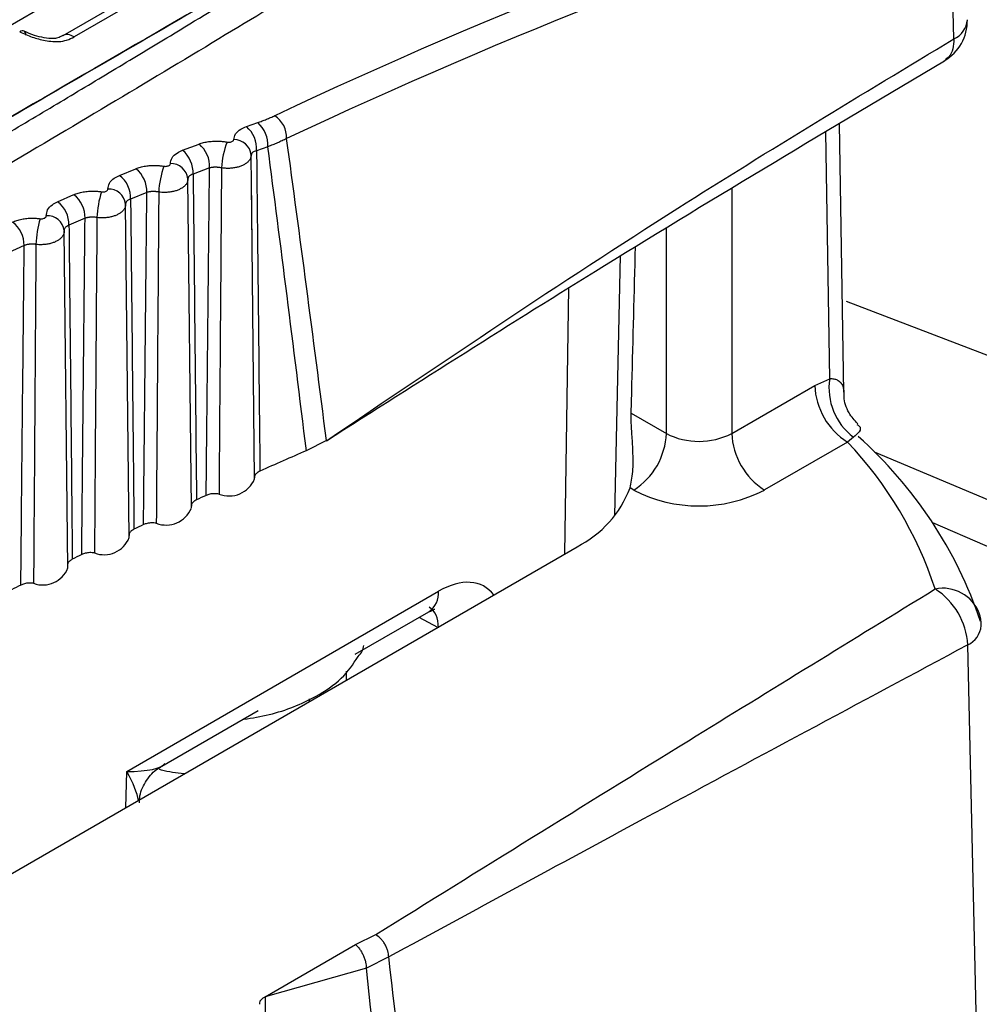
# Model space of a CAD drawing. Header units: millimetres. Extents: x -0.201 to 0.721, y -0.195 to 0.483.
# Tile 156 of 188: x 0.531 to 0.541, y 0.411 to 0.422. Entities that reach past the tile are written whole.
import ezdxf

# ---------------------------------------------------------------- set-up
doc = ezdxf.new("R2010")
doc.units = ezdxf.units.MM

msp = doc.modelspace()

# ---------------------------------------------------------------- linework, layer by layer
at = {"color": 7, "linetype": 'Continuous', "lineweight": 25}
for p, q in [((0.526852, 0.419716), (0.533531, 0.423577)), ((0.541055, 0.421873), (0.541015, 0.423595)), ((0.532897, 0.42277), (0.531407, 0.421908)), ((0.533022, 0.422757), (0.531532, 0.421896)), ((0.533395, 0.420924), (0.533518, 0.420967)), ((0.539863, 0.418049), (0.539818, 0.420953)), ((0.539711, 0.418195), (0.53967, 0.420864)), ((0.532704, 0.420667), (0.532883, 0.420735)), ((0.533627, 0.420706), (0.533506, 0.420662)), ((0.533457, 0.419642), (0.533447, 0.420615)), ((0.532023, 0.420396), (0.5322, 0.420468)), ((0.532996, 0.420476), (0.532819, 0.420408)), ((0.5328, 0.416795), (0.532762, 0.420356)), ((0.533484, 0.41711), (0.53345, 0.420361)), ((0.531351, 0.42011), (0.531527, 0.420187)), ((0.532318, 0.420211), (0.532142, 0.420139)), ((0.53865, 0.42025), (0.53865, 0.417602)), ((0.532126, 0.416474), (0.532088, 0.420081)), ((0.531649, 0.419931), (0.531474, 0.419855)), ((0.531422, 0.419798), (0.531422, 0.419791)), ((0.531462, 0.416146), (0.531423, 0.419791)), ((0.537943, 0.417602), (0.537943, 0.419824)), ((0.53099, 0.419636), (0.530817, 0.419556)), ((0.537384, 0.416712), (0.537444, 0.419523)), ((0.536843, 0.416299), (0.536886, 0.419177)), ((0.539548, 0.418121), (0.539711, 0.418195)), ((0.53865, 0.417602), (0.539548, 0.418121)), ((0.537562, 0.417822), (0.537943, 0.417602)), ((0.534262, 0.417524), (0.534044, 0.417415)), ((0.539902, 0.417509), (0.539004, 0.41699)), ((0.539968, 0.417563), (0.539902, 0.417509)), ((0.53759, 0.416989), (0.537549, 0.417013)), ((0.528341, 0.411385), (0.536976, 0.416376)), ((0.532101, 0.413943), (0.535475, 0.415893)), ((0.534574, 0.415211), (0.535371, 0.415671)), ((0.535467, 0.415503), (0.535267, 0.415611)), ((0.54133, 0.409851), (0.541205, 0.415313)), ((0.534475, 0.415029), (0.534477, 0.414931)), ((0.534078, 0.4147), (0.534078, 0.414729)), ((0.53248, 0.414), (0.533523, 0.414603)), ((0.53209, 0.413551), (0.532101, 0.413943)), ((0.534576, 0.412069), (0.534795, 0.412177)), ((0.533599, 0.411504), (0.534576, 0.412069)), ((0.534937, 0.411935), (0.534694, 0.411812)), ((0.534694, 0.411812), (0.533599, 0.411504))]:
    msp.add_line(p, q, dxfattribs=at)
at = {"color": 7, "linetype": 'Continuous', "lineweight": 25, "flags": 128}
for points in [[(0.539887, 0.419034), (0.541747, 0.418322), (0.54392, 0.41726), (0.545843, 0.416038), (0.547485, 0.414676), (0.548821, 0.413196), (0.549829, 0.411621), (0.550493, 0.409976), (0.550802, 0.408287), (0.550753, 0.406581), (0.550344, 0.404886), (0.549584, 0.403228), (0.548483, 0.401633), (0.54706, 0.400127), (0.545338, 0.398733), (0.543342, 0.397475), (0.541106, 0.396371)], [(0.542598, 0.397076), (0.543354, 0.397515), (0.545217, 0.398797), (0.546795, 0.400206), (0.548062, 0.40172), (0.548996, 0.403312), (0.549583, 0.404956), (0.549812, 0.406625), (0.54968, 0.40829), (0.549188, 0.409925), (0.548345, 0.4115), (0.547165, 0.41299), (0.545668, 0.414371), (0.543879, 0.415618), (0.541828, 0.416712), (0.540196, 0.417398)], [(0.549935, 0.406554), (0.549792, 0.407815), (0.549292, 0.409433), (0.548445, 0.410991), (0.547267, 0.412466), (0.545777, 0.41383), (0.543998, 0.415064), (0.541961, 0.416144), (0.540826, 0.416634)], [(0.533599, 0.411504), (0.533607, 0.410678), (0.533639, 0.407375), (0.533647, 0.406503)]]:
    msp.add_lwpolyline(points, dxfattribs=at)
at = {"color": 7, "linetype": 'Continuous', "lineweight": 25}
for centre, radius, start, end in [((0.540958, 0.422096), 0.0002432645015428, 293.408541, 356.459709), ((0.540701, 0.422069), 0.0005, 300.05689, 1.317151), ((0.533545, 0.420803), 0.0002860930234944, 358.021666, 56.63436), ((0.533188, 0.420682), 0.0003185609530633, 356.441046, 49.257617), ((0.533309, 0.420726), 0.0003188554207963, 356.293144, 49.062402), ((0.53268, 0.420492), 0.000317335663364, 357.061749, 50.077498), ((0.534017, 0.420432), 0.0008918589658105, 158.677863, 177.152069), ((0.533263, 0.420598), 0.0001848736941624, 5.273408, 91.32455), ((0.532502, 0.420423), 0.0003169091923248, 357.279602, 50.365568), ((0.533406, 0.420173), 0.000960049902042, 160.392641, 177.463931), ((0.53258, 0.42034), 0.0001828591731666, 5.501852, 92.485237), ((0.531827, 0.420149), 0.0003152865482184, 358.115502, 51.472986), ((0.532002, 0.420222), 0.0003157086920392, 357.897089, 51.183261), ((0.531335, 0.419938), 0.0003141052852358, 358.72941, 52.289014), ((0.532814, 0.419899), 0.0010373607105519, 162.087072, 177.804877), ((0.531907, 0.420067), 0.0001808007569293, 5.711638, 93.66975), ((0.531161, 0.419861), 0.0003136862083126, 358.947963, 52.580198), ((0.531244, 0.419779), 0.0001787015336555, 5.902427, 94.878374), ((0.530677, 0.419639), 0.0003125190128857, 359.557951, 53.395071), ((0.532242, 0.419612), 0.0011255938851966, 163.760962, 178.174314), ((0.540366, 0.418093), 0.0006632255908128, 171.125717, 233.064774), ((0.540315, 0.418156), 0.0007679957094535, 182.610573, 237.431065), ((0.537175, 0.417637), 0.000768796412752, 302.641521, 357.400129), ((0.538296, 0.418284), 0.0007685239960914, 242.631, 297.41064), ((0.539417, 0.417637), 0.0007679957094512, 182.610573, 237.431065), ((0.536865, 0.414617), 0.0041936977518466, 18.081576, 43.601297), ((0.536882, 0.414054), 0.0047119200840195, 18.742178, 48.263967), ((0.556665, 0.365203), 0.0569016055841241, 113.424652, 113.976852), ((0.533208, 0.417224), 0.0002986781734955, 248.479179, 337.557921), ((0.536445, 0.41743), 0.0011802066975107, 296.718882, 339.289721), ((0.538296, 0.418354), 0.0015370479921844, 242.631, 297.41064), ((0.555997, 0.366688), 0.0552730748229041, 114.631958, 114.751386), ((0.532526, 0.416906), 0.0002956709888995, 248.853484, 337.940234), ((0.555459, 0.367837), 0.0540045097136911, 115.415873, 115.537164), ((0.531854, 0.416582), 0.0002926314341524, 249.227731, 338.328184), ((0.554906, 0.368977), 0.0527373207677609, 116.212136, 116.335362), ((0.531192, 0.416251), 0.0002895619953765, 249.60221, 338.721592), ((0.554339, 0.370106), 0.0514733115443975, 117.021222, 117.146457), ((0.540935, 0.415503), 0.0004233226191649, 21.298557, 101.374878), ((0.540437, 0.41527), 0.0007699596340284, 3.235186, 57.384195), ((0.535228, 0.415873), 0.0002476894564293, 305.372546, 4.599283), ((0.540852, 0.41551), 0.0005000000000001, 1.31278, 17.101107), ((0.541095, 0.415546), 0.0002572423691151, 295.30092, 354.579919)]:
    msp.add_arc(centre, radius, start, end, dxfattribs=at)
for centre, major_axis, ratio, start_param, end_param in [((0.529716, 0.355656), (0.03707064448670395, 0.06663878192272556), 0.587, 0.5493959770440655, 0.6845114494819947), ((0.529857, 0.355578), (0.0369706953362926, 0.06646553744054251), 0.587026, 0.549371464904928, 0.6844869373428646), ((0.564099, -2.013688), (-0.03513086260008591, 2.45304490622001), 0.014521, 6.149124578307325, 6.159584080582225), ((0.565514, -2.014475), (-0.03652280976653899, 2.453867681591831), 0.015101, 6.149355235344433, 6.159761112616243), ((0.535462, 0.415084), (0.0005130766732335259, 0.0008591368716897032), 0.566532, 6.05286452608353, 7.076882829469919), ((0.535108, 0.415295), (0.0002766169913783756, 0.0004181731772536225), 0.574721, 5.550447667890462, 6.329799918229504), ((0.531748, 0.414154), (0.0007738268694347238, -0.0001050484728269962), 0.236603, 5.218962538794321, 6.169677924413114), ((0.531748, 0.414154), (-0.0004595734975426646, 0.0006314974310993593), 0.236892, 3.585241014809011, 4.206033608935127), ((0.565514, -2.014475), (-0.03652280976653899, 2.453867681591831), 0.015101, 6.121015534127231, 6.133224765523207), ((0.564099, -2.013688), (-0.03513086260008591, 2.45304490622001), 0.014521, 6.120776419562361, 6.132978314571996)]:
    msp.add_ellipse(centre, major_axis=major_axis, ratio=ratio, start_param=start_param, end_param=end_param, dxfattribs=at)
for points, knots in [([(0.5371363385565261, 0.4243691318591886), (0.536825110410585, 0.4241724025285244), (0.5362022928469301, 0.423778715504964), (0.5352123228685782, 0.4231634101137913), (0.5341809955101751, 0.4225298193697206), (0.5330797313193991, 0.4218614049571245), (0.5319078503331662, 0.4211582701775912), (0.5306603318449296, 0.4204183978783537), (0.5293680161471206, 0.4196596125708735), (0.5284689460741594, 0.4191385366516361), (0.5280190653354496, 0.4188777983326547)], [0, 0, 0, 0, 0.1199367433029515, 0.2400127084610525, 0.3605204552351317, 0.4811775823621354, 0.6103949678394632, 0.7398043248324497, 0.8698021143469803, 1, 1, 1, 1]), ([(0.5357232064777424, 0.4238580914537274), (0.5351013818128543, 0.4234968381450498), (0.532115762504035, 0.421762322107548), (0.5291302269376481, 0.4200360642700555), (0.5267664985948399, 0.4186693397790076)], [0, 0, 0, 0, 0.2082732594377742, 1, 1, 1, 1]), ([(0.5357462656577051, 0.4238688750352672), (0.5348579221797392, 0.4233530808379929), (0.5330812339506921, 0.4223214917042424), (0.5300909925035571, 0.4205883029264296), (0.5279891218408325, 0.4193727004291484), (0.5267755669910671, 0.4186708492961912)], [0, 0, 0, 0, 0.2970767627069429, 0.5941539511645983, 1, 1, 1, 1]), ([(0.5275644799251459, 0.4189491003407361), (0.5275644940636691, 0.4189491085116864), (0.5277866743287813, 0.4190775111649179), (0.5284485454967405, 0.4194610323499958), (0.5295272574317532, 0.4200911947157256), (0.5305710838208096, 0.4207079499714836), (0.531385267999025, 0.4211933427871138), (0.5319854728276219, 0.4215533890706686), (0.5326618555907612, 0.4219617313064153), (0.5334073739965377, 0.4224154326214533), (0.5342132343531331, 0.4229108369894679), (0.534996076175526, 0.4233967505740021), (0.5354961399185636, 0.4237114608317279), (0.5357462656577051, 0.4238688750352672)], [0, 0, 0, 0, 4.5856289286e-06, 0.072061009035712, 0.21630627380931, 0.3609986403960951, 0.4335301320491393, 0.5061451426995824, 0.5787877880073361, 0.6838885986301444, 0.7890711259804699, 0.8944959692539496, 1, 1, 1, 1]), ([(0.5309420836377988, 0.4219506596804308), (0.5309857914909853, 0.4219301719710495), (0.531069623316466, 0.421890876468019), (0.531194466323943, 0.4218586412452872), (0.5312930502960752, 0.4218443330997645), (0.5313729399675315, 0.4218418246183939), (0.5314574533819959, 0.4218581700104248), (0.5315057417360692, 0.4218826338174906), (0.531531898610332, 0.4218958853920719)], [0, 0, 0, 0, 0.2535348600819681, 0.4862808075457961, 0.6104108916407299, 0.711764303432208, 0.8438682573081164, 1, 1, 1, 1]), ([(0.5314068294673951, 0.4219082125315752), (0.5313897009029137, 0.4218994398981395), (0.5313589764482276, 0.4218837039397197), (0.5312901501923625, 0.421871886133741), (0.5312027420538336, 0.421885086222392), (0.53109046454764, 0.421910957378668), (0.5310245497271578, 0.4219411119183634), (0.5309881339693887, 0.4219577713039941)], [0, 0, 0, 0, 0.1496596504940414, 0.268452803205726, 0.4789924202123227, 0.7121605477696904, 0.9999999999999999, 0.9999999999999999, 0.9999999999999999, 0.9999999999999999]), ([(0.5342619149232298, 0.4175237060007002), (0.5355285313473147, 0.4183789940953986), (0.5377882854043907, 0.4199049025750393), (0.5400575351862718, 0.4212718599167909), (0.5410548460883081, 0.4218726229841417)], [0, 0, 0, 0, 0.560510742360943, 1, 1, 1, 1]), ([(0.5410548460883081, 0.4218726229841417), (0.541052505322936, 0.4218360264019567), (0.5410476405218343, 0.4217599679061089), (0.5410137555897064, 0.4216832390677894), (0.540976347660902, 0.4216598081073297), (0.5409636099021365, 0.4216518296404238)], [0, 0, 0, 0, 0.3795004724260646, 0.7887139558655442, 1, 1, 1, 1]), ([(0.5342619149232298, 0.4175237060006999), (0.5352624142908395, 0.4181600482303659), (0.537473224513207, 0.4195661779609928), (0.539721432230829, 0.4209044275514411), (0.5409522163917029, 0.4216370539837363)], [0, 0, 0, 0, 0.4525487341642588, 1, 1, 1, 1]), ([(0.5335181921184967, 0.4209671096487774), (0.5335342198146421, 0.4209728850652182), (0.5335662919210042, 0.4209844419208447), (0.533612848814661, 0.4210028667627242), (0.5336583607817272, 0.4210220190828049), (0.5336875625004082, 0.4210354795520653), (0.5337021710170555, 0.4210422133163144)], [0, 0, 0, 0, 0.2493467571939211, 0.4989535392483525, 0.7493453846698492, 1, 1, 1, 1]), ([(0.5332585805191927, 0.4207830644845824), (0.5332625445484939, 0.4208037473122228), (0.5332704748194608, 0.4208451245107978), (0.5333243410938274, 0.4208934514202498), (0.5333745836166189, 0.4209146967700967), (0.5333954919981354, 0.4209235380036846)], [0, 0, 0, 0, 0.3684975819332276, 0.7372008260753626, 1, 1, 1, 1]), ([(0.5328832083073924, 0.4207353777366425), (0.5328909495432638, 0.4207381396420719), (0.5329064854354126, 0.4207436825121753), (0.5329317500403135, 0.4207506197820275), (0.5329584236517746, 0.4207564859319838), (0.5329861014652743, 0.4207610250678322), (0.533014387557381, 0.4207642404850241), (0.5330432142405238, 0.4207661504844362), (0.5330728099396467, 0.4207667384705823), (0.5330997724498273, 0.4207660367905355), (0.5331306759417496, 0.4207640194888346), (0.5331584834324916, 0.420760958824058), (0.5331789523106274, 0.4207575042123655), (0.5331858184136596, 0.4207563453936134)], [0, 0, 0, 0, 0.09078568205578, 0.1821978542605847, 0.275587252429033, 0.3696606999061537, 0.4603816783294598, 0.5517316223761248, 0.6450692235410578, 0.7390955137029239, 0.8037531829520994, 0.9341707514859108, 0.9999999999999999, 0.9999999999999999, 0.9999999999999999, 0.9999999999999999]), ([(0.5331858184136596, 0.4207563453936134), (0.5331882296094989, 0.4207559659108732), (0.5331970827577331, 0.4207545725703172), (0.5332130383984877, 0.4207543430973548), (0.533231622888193, 0.4207574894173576), (0.5332465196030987, 0.4207638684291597), (0.5332566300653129, 0.4207726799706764), (0.5332579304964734, 0.4207796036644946), (0.5332585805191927, 0.4207830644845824)], [0, 0, 0, 0, 0.0696045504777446, 0.255565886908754, 0.4419410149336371, 0.62825217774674, 0.814181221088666, 0.9999999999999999, 0.9999999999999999, 0.9999999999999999, 0.9999999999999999]), ([(0.533830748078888, 0.4207933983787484), (0.5338146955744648, 0.4207855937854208), (0.5337825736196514, 0.4207699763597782), (0.5337323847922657, 0.4207476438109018), (0.5336808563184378, 0.4207260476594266), (0.5336452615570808, 0.4207124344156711), (0.5336274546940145, 0.4207056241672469)], [0, 0, 0, 0, 0.2493378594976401, 0.4989389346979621, 0.7493359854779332, 0.9999999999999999, 0.9999999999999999, 0.9999999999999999, 0.9999999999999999]), ([(0.5325723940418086, 0.4205228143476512), (0.5325757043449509, 0.4205438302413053), (0.532582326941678, 0.4205858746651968), (0.5326345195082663, 0.4206356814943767), (0.5326838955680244, 0.4206580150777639), (0.5327044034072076, 0.4206672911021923)], [0, 0, 0, 0, 0.3688099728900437, 0.737841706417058, 1, 1, 1, 1]), ([(0.5334469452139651, 0.4206152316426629), (0.5334467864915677, 0.4206111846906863), (0.5334464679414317, 0.4206030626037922), (0.5334437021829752, 0.4205908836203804), (0.5334392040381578, 0.4205787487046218), (0.5334328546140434, 0.4205669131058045), (0.5334248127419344, 0.4205555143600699), (0.5334151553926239, 0.4205446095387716), (0.533403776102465, 0.4205341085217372), (0.5333908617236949, 0.4205242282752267), (0.5333765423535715, 0.420515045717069), (0.5333609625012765, 0.4205066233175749), (0.5333439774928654, 0.4204989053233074), (0.5333259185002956, 0.4204920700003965), (0.5333069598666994, 0.4204861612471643), (0.5332872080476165, 0.4204811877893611), (0.5332665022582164, 0.4204771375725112), (0.533238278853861, 0.4204731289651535), (0.53320923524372, 0.4204711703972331), (0.533180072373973, 0.4204713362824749), (0.5331544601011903, 0.4204726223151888), (0.5331365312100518, 0.4204749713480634), (0.5331258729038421, 0.4204763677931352)], [0, 0, 0, 0, 0.0456540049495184, 0.0916259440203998, 0.1386007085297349, 0.1859219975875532, 0.2317093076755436, 0.2778172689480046, 0.3244218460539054, 0.3717067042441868, 0.4175764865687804, 0.4637686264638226, 0.5104601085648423, 0.5578356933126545, 0.603600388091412, 0.6496852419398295, 0.6967803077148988, 0.7442245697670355, 0.8363017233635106, 0.883043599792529, 0.9304721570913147, 1, 1, 1, 1]), ([(0.5335055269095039, 0.4206624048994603), (0.5334965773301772, 0.4206598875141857), (0.5334750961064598, 0.4206538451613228), (0.533452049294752, 0.4206378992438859), (0.5334486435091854, 0.4206227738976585), (0.5334469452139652, 0.4206152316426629)], [0, 0, 0, 0, 0.2636464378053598, 0.6328172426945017, 1, 1, 1, 1]), ([(0.5335055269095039, 0.4206624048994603), (0.533507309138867, 0.4204964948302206), (0.5335185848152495, 0.4194468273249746), (0.5335306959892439, 0.4182907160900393), (0.5335409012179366, 0.4173004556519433), (0.5335419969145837, 0.4171941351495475)], [0, 0, 0, 0, 0.143525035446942, 0.9080435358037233, 1, 1, 1, 1]), ([(0.5322003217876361, 0.4204684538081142), (0.5322079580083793, 0.420471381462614), (0.5322232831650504, 0.4204772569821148), (0.5322482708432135, 0.4204847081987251), (0.5322746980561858, 0.4204910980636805), (0.5323021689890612, 0.4204961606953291), (0.5323302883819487, 0.4204998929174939), (0.5323589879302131, 0.420502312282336), (0.5323884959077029, 0.4205034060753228), (0.5324154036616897, 0.420503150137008), (0.5324462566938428, 0.4205016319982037), (0.532474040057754, 0.4204990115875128), (0.5324945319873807, 0.4204958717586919), (0.5325014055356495, 0.4204948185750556)], [0, 0, 0, 0, 0.090834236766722, 0.1822955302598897, 0.2757354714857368, 0.3698597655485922, 0.4606310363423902, 0.5520311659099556, 0.6454178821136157, 0.7394925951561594, 0.8040555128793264, 0.9342749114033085, 1, 1, 1, 1]), ([(0.5325014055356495, 0.4204948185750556), (0.5325037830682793, 0.4204944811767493), (0.5325125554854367, 0.4204932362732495), (0.5325283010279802, 0.4204932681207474), (0.5325465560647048, 0.4204967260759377), (0.5325610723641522, 0.4205033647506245), (0.5325707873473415, 0.4205123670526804), (0.5325718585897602, 0.4205193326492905), (0.5325723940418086, 0.4205228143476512)], [0, 0, 0, 0, 0.0691799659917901, 0.2552543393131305, 0.4416576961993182, 0.6280135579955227, 0.8140655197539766, 1, 1, 1, 1]), ([(0.5331258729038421, 0.4204763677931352), (0.5331229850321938, 0.4204769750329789), (0.5331142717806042, 0.4204788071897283), (0.5331023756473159, 0.4204806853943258), (0.533089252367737, 0.4204822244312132), (0.5330779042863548, 0.4204831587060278), (0.5330653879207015, 0.4204836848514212), (0.5330529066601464, 0.4204836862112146), (0.5330407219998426, 0.420483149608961), (0.5330289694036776, 0.4204820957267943), (0.5330176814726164, 0.4204805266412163), (0.533006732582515, 0.4204784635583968), (0.5329999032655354, 0.4204766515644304), (0.5329964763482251, 0.420475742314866)], [0, 0, 0, 0, 0.0645139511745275, 0.1946507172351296, 0.2603400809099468, 0.3510561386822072, 0.4424040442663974, 0.535734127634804, 0.6297444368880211, 0.7206935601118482, 0.8122657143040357, 0.9057958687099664, 1, 1, 1, 1]), ([(0.5318958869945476, 0.4202476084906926), (0.5318985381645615, 0.4202689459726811), (0.5319038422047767, 0.4203116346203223), (0.5319543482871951, 0.4203629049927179), (0.5320028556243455, 0.420386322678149), (0.5320229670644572, 0.4203960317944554)], [0, 0, 0, 0, 0.3690926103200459, 0.7384219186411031, 1, 1, 1, 1]), ([(0.5328188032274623, 0.4204081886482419), (0.5328100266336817, 0.4204053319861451), (0.5327889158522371, 0.4203984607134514), (0.532766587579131, 0.4203812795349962), (0.5327637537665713, 0.4203655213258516), (0.5327623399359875, 0.42035765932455)], [0, 0, 0, 0, 0.2628388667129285, 0.6322195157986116, 1, 1, 1, 1]), ([(0.5328188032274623, 0.4204081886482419), (0.5328205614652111, 0.4202424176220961), (0.5328316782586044, 0.4191942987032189), (0.5328438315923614, 0.4180192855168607), (0.5328540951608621, 0.4170099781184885), (0.532855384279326, 0.4168832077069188)], [0, 0, 0, 0, 0.1410982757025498, 0.8921207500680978, 1, 1, 1, 1]), ([(0.5329600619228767, 0.4169313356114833), (0.5329625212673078, 0.4171756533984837), (0.5329744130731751, 0.4183570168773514), (0.5329867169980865, 0.4195385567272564), (0.5329964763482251, 0.420475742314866)], [0, 0, 0, 0, 0.206810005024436, 1, 1, 1, 1]), ([(0.5331258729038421, 0.4204763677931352), (0.5331252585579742, 0.4203953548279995), (0.5331204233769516, 0.419757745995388), (0.5331114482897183, 0.4185809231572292), (0.5331030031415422, 0.4174852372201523), (0.5330988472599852, 0.4169460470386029)], [0, 0, 0, 0, 0.0688361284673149, 0.5417715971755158, 1, 1, 1, 1]), ([(0.5327623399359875, 0.42035765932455), (0.5327622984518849, 0.4203536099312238), (0.532762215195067, 0.4203454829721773), (0.532759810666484, 0.4203332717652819), (0.532755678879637, 0.4203210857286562), (0.5327496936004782, 0.4203091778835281), (0.5327420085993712, 0.4202976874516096), (0.5327326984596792, 0.4202866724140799), (0.5327216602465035, 0.4202760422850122), (0.532709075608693, 0.4202660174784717), (0.5326950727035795, 0.4202566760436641), (0.5326797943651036, 0.4202480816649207), (0.5326630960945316, 0.4202401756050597), (0.5326453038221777, 0.4202331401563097), (0.5326265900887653, 0.4202270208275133), (0.5326070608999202, 0.4202218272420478), (0.5325865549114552, 0.4202175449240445), (0.5325585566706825, 0.4202132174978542), (0.5325296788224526, 0.4202109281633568), (0.5325006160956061, 0.4202107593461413), (0.5324751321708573, 0.4202117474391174), (0.5324572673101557, 0.4202138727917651), (0.5324466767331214, 0.4202151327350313)], [0, 0, 0, 0, 0.0456862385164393, 0.0916903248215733, 0.1386969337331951, 0.1860499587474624, 0.2318780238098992, 0.2780268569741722, 0.3246724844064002, 0.3719986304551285, 0.4178892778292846, 0.4641019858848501, 0.5108135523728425, 0.5582085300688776, 0.603981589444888, 0.6500742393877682, 0.6971751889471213, 0.7446246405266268, 0.83673222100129, 0.8834882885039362, 0.9309299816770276, 1, 1, 1, 1]), ([(0.5315270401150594, 0.4201865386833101), (0.5315345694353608, 0.4201896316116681), (0.5315496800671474, 0.4201958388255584), (0.5315743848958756, 0.4202038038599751), (0.5316005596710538, 0.4202107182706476), (0.5316278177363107, 0.4202163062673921), (0.531655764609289, 0.4202205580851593), (0.5316843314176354, 0.4202234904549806), (0.5317137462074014, 0.4202250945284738), (0.5317405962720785, 0.4202252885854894), (0.5317713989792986, 0.4202242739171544), (0.5317991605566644, 0.4202220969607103), (0.5318196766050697, 0.42021927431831), (0.5318265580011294, 0.4202183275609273)], [0, 0, 0, 0, 0.0908760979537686, 0.1823797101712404, 0.2758631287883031, 0.3700311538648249, 0.4608461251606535, 0.5522898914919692, 0.6457194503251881, 0.7398364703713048, 0.8043172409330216, 0.9343650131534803, 1, 1, 1, 1]), ([(0.5318265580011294, 0.4202183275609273), (0.5318289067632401, 0.420218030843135), (0.531837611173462, 0.420216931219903), (0.5318531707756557, 0.4202172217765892), (0.5318711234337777, 0.4202209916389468), (0.5318852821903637, 0.4202278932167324), (0.5318946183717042, 0.420237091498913), (0.5318954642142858, 0.4202441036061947), (0.5318958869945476, 0.4202476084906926)], [0, 0, 0, 0, 0.0687986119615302, 0.2549646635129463, 0.4413929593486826, 0.6277933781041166, 0.8139587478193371, 1, 1, 1, 1]), ([(0.532281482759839, 0.4166145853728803), (0.5322839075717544, 0.4168589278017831), (0.5322958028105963, 0.4180575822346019), (0.5323081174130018, 0.4192564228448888), (0.532317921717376, 0.420210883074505)], [0, 0, 0, 0, 0.2038472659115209, 1, 1, 1, 1]), ([(0.5324466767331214, 0.4202151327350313), (0.5324437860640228, 0.4202156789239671), (0.532435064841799, 0.4202173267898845), (0.532423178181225, 0.4202189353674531), (0.5324100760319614, 0.4202201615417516), (0.5323987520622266, 0.4202208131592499), (0.5323862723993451, 0.4202210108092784), (0.5323738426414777, 0.4202206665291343), (0.5323617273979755, 0.420219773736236), (0.5323500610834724, 0.4202183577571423), (0.532338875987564, 0.4202164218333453), (0.5323280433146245, 0.4202139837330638), (0.5323213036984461, 0.420211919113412), (0.532317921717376, 0.420210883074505)], [0, 0, 0, 0, 0.0644818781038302, 0.1945434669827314, 0.2601896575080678, 0.3509609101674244, 0.4423632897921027, 0.5357488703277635, 0.6298165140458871, 0.7207404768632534, 0.8122895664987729, 0.9058057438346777, 1, 1, 1, 1]), ([(0.5324466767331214, 0.4202151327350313), (0.5324460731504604, 0.4201337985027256), (0.5324413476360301, 0.4194970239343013), (0.5324324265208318, 0.4183021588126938), (0.5324240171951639, 0.4171887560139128), (0.5324198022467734, 0.4166306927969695)], [0, 0, 0, 0, 0.0680655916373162, 0.5328929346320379, 1, 1, 1, 1]), ([(0.5312292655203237, 0.4199575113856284), (0.5312312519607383, 0.4199791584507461), (0.5312352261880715, 0.420022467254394), (0.5312840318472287, 0.4200751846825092), (0.5313316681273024, 0.4200996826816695), (0.5313513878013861, 0.4201098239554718)], [0, 0, 0, 0, 0.3693396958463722, 0.7389297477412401, 1, 1, 1, 1]), ([(0.5320873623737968, 0.4200851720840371), (0.5320874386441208, 0.4200811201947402), (0.5320875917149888, 0.4200729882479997), (0.5320855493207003, 0.4200607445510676), (0.5320817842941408, 0.4200485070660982), (0.5320761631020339, 0.4200365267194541), (0.5320688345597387, 0.4200249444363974), (0.5320598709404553, 0.4200138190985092), (0.532049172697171, 0.420003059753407), (0.5320369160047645, 0.4199928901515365), (0.5320232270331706, 0.4199833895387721), (0.5320082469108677, 0.4199746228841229), (0.5319918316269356, 0.4199665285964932), (0.5319743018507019, 0.4199592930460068), (0.5319558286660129, 0.4199529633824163), (0.5319365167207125, 0.419947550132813), (0.5319162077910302, 0.4199430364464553), (0.5318953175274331, 0.4199395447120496), (0.5318669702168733, 0.4199362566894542), (0.5318379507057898, 0.419935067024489), (0.5318053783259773, 0.4199359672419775), (0.5317875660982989, 0.4199378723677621), (0.5317770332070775, 0.4199389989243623)], [0, 0, 0, 0, 0.0457155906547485, 0.0917489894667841, 0.1387847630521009, 0.1861668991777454, 0.2320318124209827, 0.2782176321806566, 0.3249004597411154, 0.3722640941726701, 0.4181742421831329, 0.4644062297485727, 0.5111367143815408, 0.5585500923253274, 0.604330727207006, 0.6504304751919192, 0.6975369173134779, 0.7449912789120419, 0.7907694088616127, 0.8838873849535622, 0.9313392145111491, 1, 1, 1, 1]), ([(0.5321416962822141, 0.4201390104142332), (0.5321330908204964, 0.4201358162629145), (0.5321123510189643, 0.420128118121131), (0.5320907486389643, 0.4201097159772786), (0.53208848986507, 0.4200933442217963), (0.5320873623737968, 0.4200851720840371)], [0, 0, 0, 0, 0.2620941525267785, 0.6316663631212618, 1, 1, 1, 1]), ([(0.5321416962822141, 0.4201390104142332), (0.5321434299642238, 0.4199733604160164), (0.5321543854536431, 0.4189265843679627), (0.5321665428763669, 0.4177353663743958), (0.532176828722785, 0.4167097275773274), (0.5321782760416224, 0.4165654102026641)], [0, 0, 0, 0, 0.1390776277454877, 0.8788598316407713, 0.9999999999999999, 0.9999999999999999, 0.9999999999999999, 0.9999999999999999]), ([(0.5311614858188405, 0.4199269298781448), (0.5311638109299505, 0.4199266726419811), (0.5311724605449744, 0.4199257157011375), (0.5311878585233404, 0.4199262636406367), (0.5312055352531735, 0.4199303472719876), (0.5312193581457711, 0.4199375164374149), (0.5312283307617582, 0.4199469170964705), (0.5312289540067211, 0.4199539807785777), (0.5312292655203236, 0.4199575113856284)], [0, 0, 0, 0, 0.0684678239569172, 0.2547062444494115, 0.4411562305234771, 0.6275987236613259, 0.8138644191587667, 0.9999999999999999, 0.9999999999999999, 0.9999999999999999, 0.9999999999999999]), ([(0.5308635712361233, 0.4198896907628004), (0.530870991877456, 0.4198929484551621), (0.530885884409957, 0.4198994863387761), (0.5309103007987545, 0.4199079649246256), (0.5309362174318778, 0.4199154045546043), (0.5309632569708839, 0.4199215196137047), (0.5309910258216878, 0.4199262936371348), (0.5310194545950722, 0.4199297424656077), (0.5310487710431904, 0.4199318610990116), (0.5310755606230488, 0.4199325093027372), (0.5311063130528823, 0.4199320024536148), (0.5311340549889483, 0.4199302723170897), (0.5311545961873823, 0.4199277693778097), (0.5311614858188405, 0.4199269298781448)], [0, 0, 0, 0, 0.0909117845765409, 0.1824514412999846, 0.2759718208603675, 0.3701770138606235, 0.4610296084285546, 0.5525109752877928, 0.6459776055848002, 0.7401313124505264, 0.804541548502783, 0.9344421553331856, 1, 1, 1, 1]), ([(0.5314744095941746, 0.4198549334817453), (0.5314659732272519, 0.4198514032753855), (0.5314456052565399, 0.4198428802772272), (0.5314247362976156, 0.4198232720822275), (0.5314230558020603, 0.4198063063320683), (0.5314222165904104, 0.4197978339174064)], [0, 0, 0, 0, 0.2614291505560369, 0.6311699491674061, 1, 1, 1, 1]), ([(0.5314744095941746, 0.4198549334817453), (0.5314761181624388, 0.4196893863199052), (0.5314869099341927, 0.4186437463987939), (0.5314990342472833, 0.4174390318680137), (0.5315093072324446, 0.4163997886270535), (0.5315108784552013, 0.4162408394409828)], [0, 0, 0, 0, 0.1374345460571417, 0.8680731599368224, 1, 1, 1, 1]), ([(0.5316125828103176, 0.4162910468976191), (0.5316149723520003, 0.4165354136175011), (0.5316268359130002, 0.4177486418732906), (0.5316391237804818, 0.4189620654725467), (0.5316489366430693, 0.4199310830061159)], [0, 0, 0, 0, 0.2014185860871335, 1, 1, 1, 1]), ([(0.5317770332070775, 0.4199389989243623), (0.5317741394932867, 0.419939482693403), (0.5317654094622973, 0.419940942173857), (0.5317535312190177, 0.4199422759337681), (0.5317404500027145, 0.4199431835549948), (0.5317291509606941, 0.4199435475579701), (0.5317167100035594, 0.4199434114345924), (0.531704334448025, 0.4199427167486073), (0.5316922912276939, 0.419941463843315), (0.5316807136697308, 0.4199396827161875), (0.5316696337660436, 0.4199373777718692), (0.5316589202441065, 0.419934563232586), (0.531652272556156, 0.4199322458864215), (0.5316489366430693, 0.4199310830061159)], [0, 0, 0, 0, 0.0644497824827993, 0.1944382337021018, 0.2600433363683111, 0.3508606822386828, 0.4423087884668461, 0.5357416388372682, 0.6298582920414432, 0.7207655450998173, 0.8122998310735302, 0.9058091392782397, 1, 1, 1, 1]), ([(0.5317770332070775, 0.4199389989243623), (0.531776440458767, 0.4198573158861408), (0.5317718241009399, 0.4192211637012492), (0.5317629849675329, 0.418010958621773), (0.5317546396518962, 0.4168825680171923), (0.5317503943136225, 0.4163085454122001)], [0, 0, 0, 0, 0.0674910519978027, 0.5256241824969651, 1, 1, 1, 1]), ([(0.5314223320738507, 0.4197911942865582), (0.5314224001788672, 0.4197893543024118), (0.5314226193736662, 0.4197834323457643), (0.5314210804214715, 0.4197733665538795), (0.5314177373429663, 0.4197610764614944), (0.5314124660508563, 0.4197490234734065), (0.5314054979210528, 0.419737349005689), (0.5313968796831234, 0.4197261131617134), (0.5313865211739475, 0.4197152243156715), (0.5313745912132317, 0.4197049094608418), (0.5313612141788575, 0.419695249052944), (0.5313465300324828, 0.4196863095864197), (0.5313303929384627, 0.4196780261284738), (0.5313074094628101, 0.4196681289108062), (0.5312822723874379, 0.419659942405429), (0.5312556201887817, 0.4196536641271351), (0.5312349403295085, 0.4196499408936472), (0.531213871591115, 0.4196472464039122), (0.5311925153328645, 0.4196455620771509), (0.5311707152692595, 0.4196449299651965), (0.5311453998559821, 0.4196453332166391), (0.5311276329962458, 0.4196470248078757), (0.5311171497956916, 0.4196480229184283)], [0, 0, 0, 0, 0.0212933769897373, 0.0685323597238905, 0.1167993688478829, 0.1654216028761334, 0.2124942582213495, 0.2598961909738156, 0.307808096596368, 0.3564185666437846, 0.4035225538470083, 0.4509564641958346, 0.4989013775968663, 0.5475462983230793, 0.6420555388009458, 0.6900285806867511, 0.7387029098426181, 0.7856631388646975, 0.8329502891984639, 0.8812686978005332, 0.9299434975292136, 0.9999999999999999, 0.9999999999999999, 0.9999999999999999, 0.9999999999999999]), ([(0.5309535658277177, 0.4159608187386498), (0.5309559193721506, 0.4162052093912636), (0.530967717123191, 0.4174302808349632), (0.5309799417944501, 0.4186555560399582), (0.530989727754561, 0.4196363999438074)], [0, 0, 0, 0, 0.1994909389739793, 1, 1, 1, 1]), ([(0.5311171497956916, 0.4196480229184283), (0.5311142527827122, 0.419648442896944), (0.5311055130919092, 0.4196497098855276), (0.5310936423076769, 0.4196507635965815), (0.5310805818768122, 0.4196513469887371), (0.5310693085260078, 0.4196514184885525), (0.531056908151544, 0.4196509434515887), (0.5310445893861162, 0.4196498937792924), (0.5310326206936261, 0.4196482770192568), (0.5310211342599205, 0.4196461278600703), (0.5310101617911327, 0.41964345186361), (0.5309995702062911, 0.4196402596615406), (0.530993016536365, 0.4196376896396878), (0.530989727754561, 0.4196363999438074)], [0, 0, 0, 0, 0.0644167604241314, 0.1943320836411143, 0.2598970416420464, 0.3507523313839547, 0.4422382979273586, 0.5357108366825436, 0.6298687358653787, 0.7207681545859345, 0.8122962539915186, 0.9058059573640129, 1, 1, 1, 1]), ([(0.5311171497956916, 0.4196480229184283), (0.531116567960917, 0.4195659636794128), (0.5311120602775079, 0.4189302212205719), (0.5311033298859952, 0.4177073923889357), (0.5310950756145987, 0.4165667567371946), (0.5310908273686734, 0.4159797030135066)], [0, 0, 0, 0, 0.0671019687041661, 0.519863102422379, 1, 1, 1, 1]), ([(0.5375616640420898, 0.417821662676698), (0.5375643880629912, 0.4179252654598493), (0.5375801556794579, 0.418524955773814), (0.5375951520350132, 0.4191251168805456), (0.5376075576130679, 0.4196215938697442)], [0, 0, 0, 0, 0.1727604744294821, 1, 1, 1, 1]), ([(0.5397110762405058, 0.4181950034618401), (0.5397190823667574, 0.4181952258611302), (0.539735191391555, 0.4181956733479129), (0.5397559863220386, 0.4181931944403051), (0.5397746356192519, 0.4181888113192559), (0.5397896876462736, 0.41818303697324), (0.5398059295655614, 0.4181744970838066), (0.5398219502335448, 0.4181622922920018), (0.5398369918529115, 0.4181447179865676), (0.5398482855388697, 0.4181248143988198), (0.5398571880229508, 0.4180996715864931), (0.5398622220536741, 0.4180746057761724), (0.5398621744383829, 0.4180557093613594), (0.5398621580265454, 0.4180491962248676)], [0, 0, 0, 0, 0.0641325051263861, 0.1290401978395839, 0.1958289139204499, 0.2630658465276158, 0.3146197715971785, 0.4232189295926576, 0.5325792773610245, 0.643693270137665, 0.7552123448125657, 0.9156276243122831, 1, 1, 1, 1]), ([(0.5400149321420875, 0.4177051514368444), (0.5399806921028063, 0.4177436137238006), (0.5399063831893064, 0.4178270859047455), (0.5398614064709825, 0.4179561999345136), (0.5398669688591, 0.4180324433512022), (0.5398681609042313, 0.4180487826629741)], [0, 0, 0, 0, 0.4016991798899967, 0.8717814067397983, 1, 1, 1, 1]), ([(0.5375493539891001, 0.4170125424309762), (0.5375611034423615, 0.4170678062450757), (0.5375848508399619, 0.4171795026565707), (0.5375823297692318, 0.4173888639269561), (0.5375708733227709, 0.4175726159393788), (0.5375615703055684, 0.417716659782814), (0.5375616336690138, 0.417787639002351), (0.5375616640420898, 0.4178216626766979)], [0, 0, 0, 0, 0.2716283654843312, 0.5490014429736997, 0.7408213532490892, 0.8757634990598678, 1, 1, 1, 1]), ([(0.540005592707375, 0.4176980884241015), (0.5400141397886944, 0.4176930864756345), (0.5400459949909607, 0.4176744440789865), (0.5400471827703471, 0.4176302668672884), (0.5399912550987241, 0.4175825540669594), (0.5399678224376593, 0.4175625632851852)], [0, 0, 0, 0, 0.1756379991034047, 0.6546075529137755, 1, 1, 1, 1]), ([(0.5335419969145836, 0.4171941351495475), (0.5335297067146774, 0.4171874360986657), (0.5335051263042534, 0.417174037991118), (0.5334850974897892, 0.4171472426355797), (0.5334842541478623, 0.4171287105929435), (0.5334838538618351, 0.417119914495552)], [0, 0, 0, 0, 0.3444157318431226, 0.688831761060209, 1, 1, 1, 1]), ([(0.532855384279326, 0.4168832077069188), (0.5328433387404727, 0.4168763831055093), (0.532819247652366, 0.416862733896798), (0.5328009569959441, 0.4168378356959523), (0.5328004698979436, 0.416821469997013), (0.5328002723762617, 0.4168148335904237)], [0, 0, 0, 0, 0.3728411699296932, 0.7456826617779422, 1, 1, 1, 1]), ([(0.5330988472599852, 0.4169460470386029), (0.5330823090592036, 0.4169480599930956), (0.5330492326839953, 0.4169520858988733), (0.5329996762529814, 0.4169463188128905), (0.5329728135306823, 0.4169361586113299), (0.5329600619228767, 0.4169313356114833)], [0, 0, 0, 0, 0.3443936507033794, 0.6887867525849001, 0.9999999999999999, 0.9999999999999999, 0.9999999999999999, 0.9999999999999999]), ([(0.5321782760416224, 0.4165654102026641), (0.532166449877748, 0.4165584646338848), (0.5321427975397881, 0.4165445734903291), (0.532125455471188, 0.4165199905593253), (0.5321253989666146, 0.4165041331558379), (0.5321253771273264, 0.4164980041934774)], [0, 0, 0, 0, 0.3802272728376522, 0.7604548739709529, 1, 1, 1, 1]), ([(0.5324198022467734, 0.4166306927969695), (0.5324032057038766, 0.4166325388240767), (0.5323700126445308, 0.4166362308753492), (0.5323206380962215, 0.4166299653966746), (0.5322940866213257, 0.4166195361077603), (0.532281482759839, 0.4166145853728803)], [0, 0, 0, 0, 0.3443936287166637, 0.6887867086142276, 1, 1, 1, 1]), ([(0.5315108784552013, 0.4162408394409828), (0.5314994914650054, 0.4162337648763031), (0.5314767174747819, 0.4162196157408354), (0.5314616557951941, 0.4162006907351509), (0.5314611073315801, 0.4161907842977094), (0.531461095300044, 0.4161905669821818)], [0, 0, 0, 0, 0.494454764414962, 0.9889099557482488, 1, 1, 1, 1]), ([(0.5317503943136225, 0.4163085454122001), (0.5317337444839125, 0.4163102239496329), (0.5317004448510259, 0.4163135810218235), (0.531651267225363, 0.4163068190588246), (0.531625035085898, 0.4162961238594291), (0.5316125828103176, 0.4162910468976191)], [0, 0, 0, 0, 0.344393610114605, 0.6887866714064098, 1, 1, 1, 1]), ([(0.5310908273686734, 0.4159797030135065), (0.5310741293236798, 0.4159812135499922), (0.5310407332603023, 0.4159842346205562), (0.5309917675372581, 0.4159769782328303), (0.5309658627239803, 0.4159660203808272), (0.5309535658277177, 0.4159608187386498)], [0, 0, 0, 0, 0.3443935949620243, 0.6887866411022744, 1, 1, 1, 1]), ([(0.5347954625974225, 0.4121769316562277), (0.5359225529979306, 0.4128772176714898), (0.5379350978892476, 0.4141276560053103), (0.5399605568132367, 0.415371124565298), (0.5408516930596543, 0.4159182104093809)], [0, 0, 0, 0, 0.5600324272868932, 1, 1, 1, 1]), ([(0.5353714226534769, 0.4156714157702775), (0.5353958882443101, 0.4156828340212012), (0.5354378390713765, 0.4157024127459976), (0.535436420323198, 0.4157010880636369), (0.5354358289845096, 0.4157005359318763)], [0, 0, 0, 0, 0.5831968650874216, 1, 1, 1, 1]), ([(0.5346040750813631, 0.4151859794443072), (0.5346215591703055, 0.4152050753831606), (0.5346559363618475, 0.4152426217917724), (0.5346633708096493, 0.415286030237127), (0.5346670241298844, 0.4153073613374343)], [0, 0, 0, 0, 0.508595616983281, 1, 1, 1, 1]), ([(0.5412054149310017, 0.4153131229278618), (0.5400352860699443, 0.4146864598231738), (0.537945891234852, 0.4135674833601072), (0.5358563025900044, 0.4124337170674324), (0.5349369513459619, 0.4119348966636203)], [0, 0, 0, 0, 0.5600324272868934, 1, 1, 1, 1]), ([(0.5333673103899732, 0.4145074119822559), (0.5334604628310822, 0.4145228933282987), (0.5337468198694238, 0.4145704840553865), (0.5341130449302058, 0.4147222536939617), (0.5344436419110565, 0.4149423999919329), (0.5345507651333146, 0.4151050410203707), (0.5346040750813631, 0.4151859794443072)], [0, 0, 0, 0, 0.1664965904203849, 0.5118220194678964, 0.7570578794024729, 1, 1, 1, 1]), ([(0.5322390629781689, 0.4136020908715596), (0.5322393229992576, 0.4136283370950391), (0.5322401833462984, 0.4137151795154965), (0.5323097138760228, 0.4138491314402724), (0.5323949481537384, 0.413953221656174), (0.5324575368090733, 0.4139838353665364), (0.5324658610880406, 0.4139879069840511)], [0, 0, 0, 0, 0.1672939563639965, 0.5535353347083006, 0.9406202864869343, 1, 1, 1, 1]), ([(0.5327200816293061, 0.413915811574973), (0.5326371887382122, 0.4139255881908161), (0.5325465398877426, 0.413936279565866), (0.5324621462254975, 0.4139630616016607), (0.5324549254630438, 0.4139653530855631)], [0, 0, 0, 0, 0.914439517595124, 1, 1, 1, 1]), ([(0.5349369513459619, 0.4119348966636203), (0.5349347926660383, 0.4119564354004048), (0.5349314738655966, 0.4119895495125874), (0.5349136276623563, 0.4120371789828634), (0.5348953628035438, 0.4120733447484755), (0.5348728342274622, 0.412106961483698), (0.5348401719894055, 0.4121457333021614), (0.5348130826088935, 0.4121646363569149), (0.5347954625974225, 0.4121769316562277)], [0, 0, 0, 0, 0.239696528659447, 0.3685145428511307, 0.4999999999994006, 0.631485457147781, 0.7603034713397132, 1, 1, 1, 1]), ([(0.5345763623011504, 0.412068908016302), (0.5345911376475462, 0.4120549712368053), (0.5346138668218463, 0.412033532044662), (0.5346412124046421, 0.4119914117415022), (0.534660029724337, 0.4119553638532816), (0.5346751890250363, 0.4119171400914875), (0.5346898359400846, 0.4118674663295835), (0.5346922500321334, 0.4118339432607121), (0.5346938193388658, 0.4118121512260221)], [0, 0, 0, 0, 0.2394568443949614, 0.3683606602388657, 0.5000000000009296, 0.6316393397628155, 0.7605431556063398, 1, 1, 1, 1]), ([(0.5335419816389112, 0.4114225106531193), (0.5335412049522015, 0.4114322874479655), (0.5335396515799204, 0.4114518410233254), (0.5335588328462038, 0.4114795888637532), (0.5335821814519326, 0.4114958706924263), (0.5335972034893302, 0.4115027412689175), (0.5335990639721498, 0.4115035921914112)], [0, 0, 0, 0, 0.3183299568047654, 0.6366594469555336, 0.9550001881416, 1, 1, 1, 1])]:
    msp.add_open_spline(points, degree=3, knots=knots, dxfattribs=at)
for points in [[(0.5310089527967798, 0.4219119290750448), (0.5310079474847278, 0.4219219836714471), (0.5310059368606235, 0.4219420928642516), (0.530990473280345, 0.4219591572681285), (0.5309683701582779, 0.4219638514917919), (0.5309508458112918, 0.4219550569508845), (0.5309420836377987, 0.4219506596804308)], [(0.531531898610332, 0.4218958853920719), (0.5315082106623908, 0.4219066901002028), (0.5314608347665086, 0.4219282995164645), (0.5314241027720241, 0.4219144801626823), (0.5314057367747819, 0.4219075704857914)]]:
    msp.add_open_spline(points, degree=3, dxfattribs=at)

doc.saveas('drawing.dxf')
